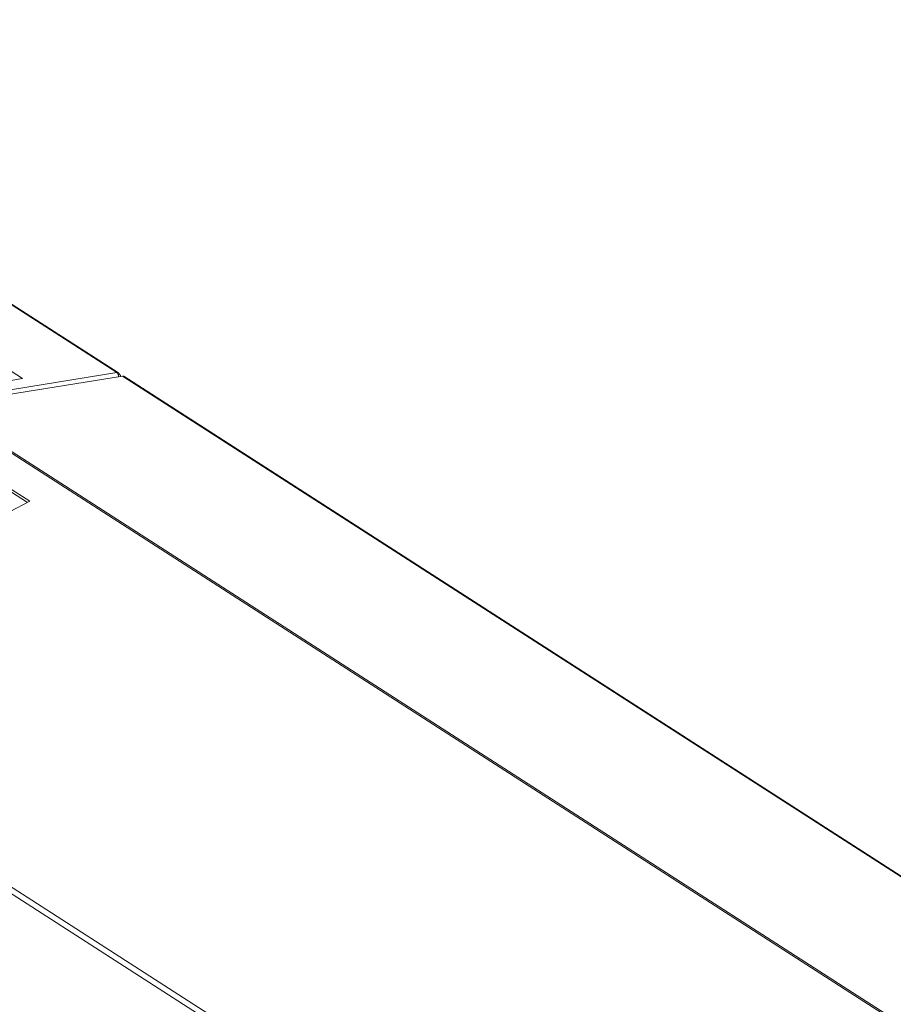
# Model space of a CAD drawing. Header units: millimetres. Extents: x 24 to 2406, y -1931 to 388.
# Tile 11 of 21: x 1260 to 1517, y -689 to -400. Entities that reach past the tile are written whole.
import ezdxf

# ---------------------------------------------------------------- set-up
doc = ezdxf.new("R2010")
doc.units = ezdxf.units.MM

msp = doc.modelspace()

# ---------------------------------------------------------------- linework, layer by layer
at = {"color": 8, "linetype": 'Continuous', "lineweight": 15}
for p, q in [((1014.72, -326.76), (1288.93, -503.11)), ((1433.33, -768.84), (1130.53, -574.1))]:
    msp.add_line(p, q, dxfattribs=at)
at = {"color": 7, "linetype": 'Continuous', "lineweight": 15}
for p, q in [((1289.37, -503.19), (1014.97, -326.71)), ((1255.91, -501.46), (1261.25, -504.9)), ((1235.31, -511.78), (1288.93, -503.11)), ((1237, -512.8), (1290.53, -504.14)), ((1261.25, -504.9), (1255.59, -505.82)), ((1289.3, -503.77), (1289.6, -503.5)), ((1290.04, -504.22), (1289.96, -504)), ((2065.12, -1002.32), (1290.53, -504.14)), ((2065.55, -1002.39), (1290.97, -504.22)), ((2011.59, -1010.97), (1237, -512.8)), ((1544.44, -711.02), (1241.17, -515.98)), ((1263.38, -540.85), (1258.03, -537.42)), ((1262.67, -541.22), (1258.03, -538.23)), ((1257.42, -543.94), (1263.38, -540.85)), ((1434.78, -767.84), (1131.52, -572.8))]:
    msp.add_line(p, q, dxfattribs=at)
for centre, radius, start, end in [((1289.05, -503.67), 0.572, 17.4126, 102.4406), ((1290.65, -504.73), 0.601, 58.4642, 101.5923)]:
    msp.add_arc(centre, radius, start, end, dxfattribs=at)
for points, knots in [([(1289.38, -504.33), (1289.38, -504.23), (1289.38, -503.98), (1289.26, -503.59), (1289.1, -503.28), (1288.98, -503.16), (1288.93, -503.11)], [0, 0, 0, 0, 0.18914, 0.502573, 0.819163, 1, 1, 1, 1]), ([(1289.6, -503.5), (1289.71, -503.61), (1289.93, -503.82), (1289.98, -504.09), (1290.01, -504.23)], [0, 0, 0, 0, 0.515499, 1, 1, 1, 1])]:
    msp.add_open_spline(points, degree=3, knots=knots, dxfattribs=at)

doc.saveas('drawing.dxf')
